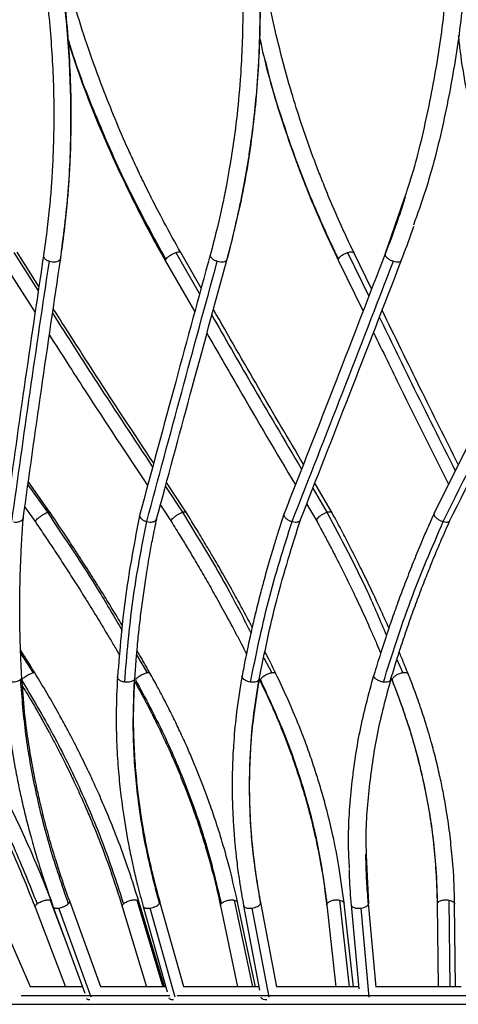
# Model space of a CAD drawing. Header units: millimetres. Extents: x 666 to 763, y 248 to 632.
# Tile 3 of 23: x 691 to 706, y 248 to 281. Entities that reach past the tile are written whole.
import ezdxf

# ---------------------------------------------------------------- set-up
doc = ezdxf.new("R2010")
doc.units = ezdxf.units.MM

msp = doc.modelspace()

# ---------------------------------------------------------------- linework, layer by layer
at = {"color": 8, "linetype": 'Continuous', "lineweight": 25}
for p, q in [((703.245, 273.341), (703.909, 275.273)), ((690.46, 273.4), (691.307, 272.077)), ((692.06, 273.159), (692.077, 273.212)), ((696.041, 273.4), (696.859, 271.977)), ((701.638, 273.12), (701.632, 273.159)), ((701.952, 273.4), (702.685, 271.902)), ((690.952, 265.403), (691.618, 264.461)), ((695.682, 265.348), (696.267, 264.461)), ((700.754, 265.286), (701.24, 264.461)), ((690.699, 259.611), (691.133, 258.933)), ((694.692, 259.549), (695.056, 258.933)), ((699.073, 259.452), (699.344, 258.933)), ((703.649, 259.395), (703.851, 258.933)), ((703.481, 258.695), (703.489, 258.656)), ((702.595, 252.658), (702.667, 250.982)), ((691.714, 251.113), (692.201, 249.834)), ((694.694, 251.113), (695.594, 248.125)), ((698.052, 251.113), (698.681, 248.125)), ((701.672, 251.113), (702.01, 248.125)), ((705.432, 251.113), (705.466, 248.125)), ((693.128, 247.766), (692.009, 250.837)), ((696.022, 247.766), (695.157, 250.837)), ((699.248, 247.766), (698.667, 250.837)), ((701.235, 250.941), (701.242, 250.982)), ((702.697, 247.766), (702.419, 250.837))]:
    msp.add_line(p, q, dxfattribs=at)
at = {"color": 7, "linetype": 'Continuous', "lineweight": 25}
for p, q in [((691.33, 272.235), (690.577, 273.411)), ((696.912, 272.174), (696.208, 273.398)), ((702.78, 272.146), (702.175, 273.381)), ((703.261, 273.371), (703.245, 273.341)), ((703.797, 273.129), (703.813, 273.159)), ((690.07, 273.089), (691.197, 271.33)), ((695.687, 273.102), (696.69, 271.356)), ((701.635, 273.119), (702.485, 271.383)), ((691.718, 264.443), (690.966, 265.506)), ((696.409, 264.435), (695.719, 265.483)), ((701.43, 264.422), (700.82, 265.456)), ((695.51, 264.709), (695.91, 264.101)), ((700.543, 264.746), (700.914, 264.114)), ((690.844, 264.64), (691.23, 264.093)), ((695.037, 264.14), (695.095, 264.128)), ((700.041, 264.14), (700.098, 264.128)), ((705.24, 264.14), (705.294, 264.128)), ((698.893, 258.747), (698.909, 258.715)), ((703.45, 258.748), (703.485, 258.662)), ((691.034, 248.125), (689.743, 251.095)), ((691.195, 250.868), (692.241, 248.125)), ((691.823, 250.872), (692.904, 247.907)), ((693.463, 248.125), (692.387, 251.078)), ((694.195, 250.889), (695.026, 248.125)), ((695.653, 248.125), (694.769, 251.062)), ((694.917, 250.894), (695.744, 247.96)), ((696.321, 248.125), (695.495, 251.056)), ((697.579, 250.913), (698.166, 248.125)), ((698.779, 248.125), (698.166, 251.037)), ((698.372, 250.919), (698.923, 248.01)), ((699.512, 248.123), (698.962, 251.031)), ((701.234, 250.941), (701.552, 248.125)), ((702.156, 248.125), (701.83, 251.009)), ((702.071, 250.948), (702.333, 248.055)), ((702.93, 248.11), (702.668, 251.002)), ((705.036, 250.972), (705.068, 248.125)), ((705.668, 248.125), (705.636, 250.978)), ((692.814, 248.125), (691.013, 248.125)), ((695.679, 248.125), (693.446, 248.125)), ((698.9, 248.125), (696.308, 248.125)), ((702.32, 248.125), (699.503, 248.125)), ((705.856, 248.125), (702.925, 248.125)), ((686.762, 247.525), (724.762, 247.525))]:
    msp.add_line(p, q, dxfattribs=at)
for points, knots in [([(691.126, 285.166), (691.197, 284.795), (691.324, 284.13), (691.461, 283.248), (691.555, 282.562), (691.623, 281.992), (691.734, 280.922), (691.824, 279.575), (691.849, 277.999), (691.827, 277.003), (691.792, 276.275), (691.758, 275.729), (691.702, 275.039), (691.616, 274.207), (691.531, 273.611), (691.486, 273.289)], [0, 0, 0, 0, 0.091545, 0.164334, 0.218265, 0.261613, 0.305859, 0.484404, 0.598231, 0.703316, 0.737571, 0.784238, 0.843569, 0.915514, 1, 1, 1, 1]), ([(691.695, 285.214), (691.843, 284.394), (692.139, 282.753), (692.373, 280.304), (692.446, 277.879), (692.359, 275.487), (692.159, 273.935), (692.06, 273.159)], [0, 0, 0, 0, 0.199584, 0.399792, 0.600208, 0.800416, 1, 1, 1, 1]), ([(696.209, 273.396), (696.014, 273.746), (695.665, 274.373), (695.23, 275.216), (694.904, 275.876), (694.642, 276.428), (694.165, 277.47), (693.61, 278.801), (693.034, 280.386), (692.706, 281.402), (692.482, 282.15), (692.321, 282.716), (692.131, 283.434), (691.918, 284.306), (691.786, 284.94), (691.715, 285.282)], [0, 0, 0, 0, 0.091543, 0.16433, 0.21826, 0.261607, 0.305853, 0.484397, 0.598225, 0.703311, 0.737567, 0.784234, 0.843566, 0.915513, 1, 1, 1, 1]), ([(692.08, 273.211), (692.13, 273.565), (692.22, 274.202), (692.306, 275.058), (692.359, 275.728), (692.394, 276.289), (692.442, 277.347), (692.451, 278.698), (692.379, 280.308), (692.295, 281.339), (692.214, 282.099), (692.146, 282.673), (692.045, 283.402), (691.905, 284.288), (691.782, 284.931), (691.715, 285.278)], [0, 0, 0, 0, 0.091544, 0.164332, 0.218263, 0.26161, 0.305857, 0.484403, 0.598231, 0.703317, 0.737573, 0.784239, 0.84357, 0.915515, 1, 1, 1, 1]), ([(698.169, 285.185), (698.204, 284.815), (698.265, 284.15), (698.313, 283.268), (698.336, 282.582), (698.344, 282.012), (698.344, 280.942), (698.289, 279.594), (698.139, 278.018), (698.003, 277.021), (697.885, 276.294), (697.788, 275.747), (697.65, 275.057), (697.465, 274.225), (697.308, 273.629), (697.223, 273.307)], [0, 0, 0, 0, 0.091538, 0.164322, 0.218251, 0.261596, 0.305841, 0.484383, 0.598211, 0.703299, 0.737556, 0.784224, 0.843558, 0.915508, 1, 1, 1, 1]), ([(698.759, 285.214), (698.825, 284.394), (698.958, 282.753), (698.934, 280.304), (698.741, 277.879), (698.381, 275.487), (697.994, 273.935), (697.801, 273.159)], [0, 0, 0, 0, 0.199584, 0.399792, 0.600208, 0.800416, 1, 1, 1, 1]), ([(698.11, 274.404), (698.164, 274.64), (698.265, 275.088), (698.386, 275.71), (698.486, 276.27), (698.656, 277.328), (698.816, 278.679), (698.919, 280.289), (698.943, 281.32), (698.942, 282.08), (698.933, 282.653), (698.907, 283.383), (698.857, 284.268), (698.797, 284.911), (698.764, 285.259)], [0, 0, 0, 0, 0.067503, 0.127679, 0.176046, 0.225418, 0.424645, 0.551662, 0.668925, 0.707151, 0.759226, 0.825434, 0.90572, 1, 1, 1, 1]), ([(702.174, 273.384), (702.008, 273.733), (701.711, 274.36), (701.349, 275.202), (701.08, 275.862), (700.866, 276.414), (700.48, 277.456), (700.045, 278.786), (699.614, 280.371), (699.38, 281.387), (699.227, 282.135), (699.12, 282.7), (698.999, 283.419), (698.872, 284.277), (698.804, 284.896), (698.768, 285.224)], [0, 0, 0, 0, 0.091859, 0.164899, 0.219016, 0.262514, 0.306914, 0.486082, 0.60031, 0.705766, 0.740143, 0.786975, 0.846517, 0.91872, 1, 1, 1, 1]), ([(703.909, 275.273), (703.952, 275.396), (704.264, 276.289), (704.679, 277.997), (705.135, 280.387), (705.41, 282.803), (705.445, 284.422), (705.462, 285.23)], [0, 0, 0, 0, 0.038675, 0.279131, 0.519838, 0.760294, 1, 1, 1, 1]), ([(706.061, 285.214), (706.044, 284.394), (706.009, 282.753), (705.729, 280.304), (705.272, 277.88), (704.769, 275.887), (704.356, 274.726), (704.22, 274.343)], [0, 0, 0, 0, 0.222034, 0.444763, 0.667724, 0.890453, 1, 1, 1, 1]), ([(692.346, 280.624), (692.499, 280.158), (692.804, 279.228), (693.34, 277.886), (693.777, 276.874), (694.117, 276.136), (694.38, 275.581), (694.727, 274.88), (695.165, 274.036), (695.503, 273.431), (695.686, 273.104)], [0, 0, 0, 0, 0.181943, 0.362543, 0.529273, 0.583623, 0.657666, 0.751802, 0.865953, 1, 1, 1, 1]), ([(705.762, 280.872), (705.781, 280.684), (705.887, 279.679), (706.262, 277.881), (706.754, 275.886), (707.168, 274.723), (707.305, 274.339)], [0, 0, 0, 0, 0.084368, 0.451795, 0.81884, 1, 1, 1, 1]), ([(699.111, 280.023), (699.173, 279.762), (699.346, 279.038), (699.704, 277.9), (700.05, 276.888), (700.325, 276.149), (700.541, 275.594), (700.828, 274.894), (701.194, 274.049), (701.482, 273.443), (701.637, 273.116)], [0, 0, 0, 0, 0.110598, 0.3069448, 0.4882135, 0.5473041, 0.6278041, 0.7301506, 0.8542589, 1, 1, 1, 1]), ([(703.932, 275.3), (703.928, 275.289), (703.836, 274.986), (703.618, 274.341), (703.384, 273.714), (703.257, 273.373)], [0, 0, 0, 0, 0.017001, 0.466202, 1, 1, 1, 1]), ([(697.816, 273.226), (697.908, 273.569), (698.013, 273.96), (698.1, 274.355), (698.11, 274.404)], [0, 0, 0, 0, 0.878337, 1, 1, 1, 1]), ([(703.801, 273.128), (703.933, 273.473), (704.082, 273.864), (704.213, 274.26), (704.229, 274.306)], [0, 0, 0, 0, 0.8836, 1, 1, 1, 1]), ([(691.486, 273.294), (691.261, 271.779), (690.811, 268.756), (690.398, 265.788), (690.192, 264.308)], [0, 0, 0, 0, 0.5013156, 1, 1, 1, 1]), ([(690.786, 264.228), (690.992, 265.707), (691.405, 268.672), (691.855, 271.692), (692.08, 273.206)], [0, 0, 0, 0, 0.498811, 1, 1, 1, 1]), ([(691.688, 273.1), (691.724, 273.092), (691.797, 273.075), (691.911, 273.08), (692.007, 273.108), (692.043, 273.143), (692.06, 273.159)], [0, 0, 0, 0, 0.239135, 0.497679, 0.757513, 1, 1, 1, 1]), ([(697.226, 273.329), (696.828, 271.865), (696.005, 268.843), (695.203, 265.876), (694.79, 264.346)], [0, 0, 0, 0, 0.4843754, 1, 1, 1, 1]), ([(695.369, 264.19), (695.757, 265.627), (696.559, 268.593), (697.381, 271.614), (697.805, 273.171)], [0, 0, 0, 0, 0.4843754, 1, 1, 1, 1]), ([(695.694, 273.159), (695.709, 273.18), (695.731, 273.212), (695.785, 273.259), (695.833, 273.296), (695.886, 273.329), (695.957, 273.368), (696.008, 273.387), (696.041, 273.4)], [0, 0, 0, 0, 0.244746, 0.375633, 0.508255, 0.639599, 0.766817, 1, 1, 1, 1]), ([(697.23, 273.341), (697.226, 273.32), (697.219, 273.288), (697.243, 273.241), (697.273, 273.205), (697.314, 273.171), (697.376, 273.132), (697.431, 273.113), (697.467, 273.1)], [0, 0, 0, 0, 0.244746, 0.375633, 0.508255, 0.639599, 0.766817, 1, 1, 1, 1]), ([(697.467, 273.1), (697.502, 273.092), (697.576, 273.075), (697.682, 273.08), (697.765, 273.108), (697.789, 273.143), (697.801, 273.159)], [0, 0, 0, 0, 0.239135, 0.497679, 0.757513, 1, 1, 1, 1]), ([(703.249, 273.358), (702.684, 271.895), (701.517, 268.874), (700.354, 265.908), (699.754, 264.378)], [0, 0, 0, 0, 0.484376, 1, 1, 1, 1]), ([(700.312, 264.158), (700.876, 265.595), (702.04, 268.562), (703.207, 271.584), (703.809, 273.142)], [0, 0, 0, 0, 0.484376, 1, 1, 1, 1]), ([(701.632, 273.159), (701.64, 273.18), (701.653, 273.212), (701.699, 273.259), (701.742, 273.296), (701.793, 273.329), (701.863, 273.368), (701.917, 273.387), (701.952, 273.4)], [0, 0, 0, 0, 0.244746, 0.375633, 0.508255, 0.639599, 0.766817, 1, 1, 1, 1]), ([(703.245, 273.341), (703.247, 273.32), (703.25, 273.288), (703.285, 273.241), (703.322, 273.205), (703.369, 273.171), (703.436, 273.132), (703.492, 273.113), (703.528, 273.1)], [0, 0, 0, 0, 0.244746, 0.375633, 0.508255, 0.639599, 0.766817, 1, 1, 1, 1]), ([(709.348, 273.381), (708.636, 271.918), (707.165, 268.897), (705.68, 265.932), (704.915, 264.403)], [0, 0, 0, 0, 0.484374, 1, 1, 1, 1]), ([(690.397, 264.14), (690.603, 265.619), (691.015, 268.579), (691.464, 271.593), (691.688, 273.1)], [0, 0, 0, 0, 0.5, 1, 1, 1, 1]), ([(695.037, 264.14), (695.437, 265.619), (696.236, 268.579), (697.057, 271.593), (697.467, 273.1)], [0, 0, 0, 0, 0.5, 1, 1, 1, 1]), ([(700.041, 264.14), (700.621, 265.619), (701.782, 268.579), (702.946, 271.593), (703.528, 273.1)], [0, 0, 0, 0, 0.5, 1, 1, 1, 1]), ([(705.24, 264.14), (705.981, 265.619), (707.463, 268.579), (708.931, 271.593), (709.665, 273.1)], [0, 0, 0, 0, 0.5, 1, 1, 1, 1]), ([(705.451, 264.133), (706.17, 265.571), (707.657, 268.538), (709.129, 271.561), (709.888, 273.119)], [0, 0, 0, 0, 0.484374, 1, 1, 1, 1]), ([(695.278, 266.151), (694.657, 267.087), (693.492, 268.842), (692.355, 270.63), (691.823, 271.465)], [0, 0, 0, 0, 0.53297, 1, 1, 1, 1]), ([(700.433, 266.114), (699.916, 266.987), (698.874, 268.746), (697.85, 270.538), (697.334, 271.44)], [0, 0, 0, 0, 0.496586, 1, 1, 1, 1]), ([(705.762, 266.103), (705.325, 266.974), (704.447, 268.727), (703.577, 270.513), (703.139, 271.412)], [0, 0, 0, 0, 0.496772, 1, 1, 1, 1]), ([(691.69, 270.56), (692.099, 269.918), (693.211, 268.174), (694.349, 266.461), (695.069, 265.378)], [0, 0, 0, 0, 0.367952, 1, 1, 1, 1]), ([(697.112, 270.621), (697.475, 269.986), (698.48, 268.23), (699.503, 266.505), (700.156, 265.404)], [0, 0, 0, 0, 0.361389, 1, 1, 1, 1]), ([(702.844, 270.649), (703.155, 270.011), (704.011, 268.254), (704.876, 266.529), (705.427, 265.431)], [0, 0, 0, 0, 0.363187, 1, 1, 1, 1]), ([(691.207, 264.129), (691.205, 264.131), (691.202, 264.133), (691.205, 264.149), (691.226, 264.182), (691.282, 264.239), (691.36, 264.303), (691.451, 264.368), (691.544, 264.426), (691.593, 264.449), (691.618, 264.461)], [0, 0, 0, 0, 0.0415907, 0.094432, 0.2531491, 0.3963549, 0.542901, 0.6981816, 0.8490867, 1, 1, 1, 1]), ([(691.618, 264.461), (691.624, 264.463), (691.636, 264.468), (691.646, 264.471), (691.651, 264.473)], [0, 0, 0, 0, 0.489506, 1, 1, 1, 1]), ([(691.651, 264.473), (691.667, 264.476), (691.689, 264.482), (691.694, 264.473), (691.695, 264.471)], [0, 0, 0, 0, 0.727377, 1, 1, 1, 1]), ([(694.209, 260.543), (694.159, 260.627), (694.053, 260.806), (693.887, 261.079), (693.713, 261.363), (693.53, 261.661), (693.336, 261.971), (693.135, 262.289), (692.94, 262.594), (692.737, 262.911), (692.48, 263.304), (692.124, 263.844), (691.839, 264.262), (691.677, 264.502)], [0, 0, 0, 0, 0.062599, 0.133831, 0.205104, 0.276374, 0.357824, 0.439233, 0.517007, 0.588812, 0.679067, 0.816201, 1, 1, 1, 1]), ([(694.801, 264.394), (694.624, 263.471), (694.268, 261.627), (694.111, 259.737), (694.032, 258.793)], [0, 0, 0, 0, 0.500437, 1, 1, 1, 1]), ([(694.8, 264.372), (694.798, 264.368), (694.786, 264.347), (694.801, 264.296), (694.849, 264.232), (694.932, 264.174), (695.002, 264.151), (695.037, 264.14)], [0, 0, 0, 0, 0.047567, 0.278835, 0.523858, 0.761939, 1, 1, 1, 1]), ([(695.886, 264.138), (695.885, 264.14), (695.878, 264.15), (695.886, 264.182), (695.927, 264.239), (695.995, 264.303), (696.083, 264.368), (696.181, 264.426), (696.238, 264.449), (696.267, 264.461)], [0, 0, 0, 0, 0.030349, 0.200298, 0.353638, 0.510554, 0.676823, 0.838407, 1, 1, 1, 1]), ([(696.267, 264.461), (696.274, 264.463), (696.288, 264.468), (696.301, 264.471), (696.308, 264.473)], [0, 0, 0, 0, 0.458665, 1, 1, 1, 1]), ([(696.308, 264.473), (696.33, 264.476), (696.364, 264.481), (696.385, 264.471), (696.389, 264.464), (696.39, 264.462)], [0, 0, 0, 0, 0.551414, 0.910372, 1, 1, 1, 1]), ([(698.668, 260.508), (698.62, 260.599), (698.522, 260.785), (698.371, 261.066), (698.216, 261.35), (698.051, 261.648), (697.878, 261.959), (697.697, 262.277), (697.522, 262.583), (697.338, 262.899), (697.105, 263.293), (696.781, 263.833), (696.521, 264.252), (696.372, 264.492)], [0, 0, 0, 0, 0.0676996, 0.1385449, 0.2094315, 0.2803145, 0.3613215, 0.4422873, 0.5196382, 0.5910526, 0.6808175, 0.8172173, 1, 1, 1, 1]), ([(699.772, 264.428), (699.709, 264.236), (699.597, 263.898), (699.459, 263.457), (699.353, 263.109), (699.262, 262.8), (699.175, 262.494), (699.097, 262.212), (699.027, 261.955), (698.957, 261.69), (698.88, 261.392), (698.802, 261.075), (698.728, 260.768), (698.66, 260.473), (698.593, 260.175), (698.518, 259.826), (698.424, 259.375), (698.359, 259.026), (698.321, 258.828)], [0, 0, 0, 0, 0.1045116, 0.1838057, 0.2393691, 0.2927737, 0.3506146, 0.4041949, 0.4441519, 0.4888188, 0.5462248, 0.6036178, 0.6578843, 0.7099866, 0.760776, 0.8161026, 0.8952781, 1, 1, 1, 1]), ([(699.768, 264.405), (699.763, 264.39), (699.754, 264.359), (699.782, 264.297), (699.844, 264.232), (699.936, 264.174), (700.006, 264.151), (700.041, 264.14)], [0, 0, 0, 0, 0.163017, 0.366251, 0.581574, 0.790796, 1, 1, 1, 1]), ([(700.896, 264.154), (700.891, 264.164), (700.881, 264.186), (700.907, 264.239), (700.962, 264.303), (701.045, 264.368), (701.144, 264.426), (701.208, 264.449), (701.24, 264.461)], [0, 0, 0, 0, 0.136132, 0.301775, 0.471282, 0.650892, 0.825441, 1, 1, 1, 1]), ([(701.24, 264.461), (701.248, 264.463), (701.265, 264.468), (701.28, 264.471), (701.288, 264.473)], [0, 0, 0, 0, 0.4903888, 1, 1, 1, 1]), ([(701.288, 264.473), (701.315, 264.476), (701.359, 264.481), (701.391, 264.469), (701.409, 264.459), (701.41, 264.45), (701.41, 264.446)], [0, 0, 0, 0, 0.439693, 0.725923, 0.881084, 1, 1, 1, 1]), ([(703.372, 260.476), (703.371, 260.478), (703.33, 260.573), (703.244, 260.764), (703.116, 261.047), (702.985, 261.332), (702.846, 261.63), (702.699, 261.941), (702.545, 262.26), (702.394, 262.566), (702.236, 262.882), (702.036, 263.277), (701.756, 263.817), (701.529, 264.236), (701.399, 264.476)], [0, 0, 0, 0, 0.001236, 0.070669, 0.141289, 0.211951, 0.282608, 0.363357, 0.444065, 0.52117, 0.592357, 0.681837, 0.817812, 1, 1, 1, 1]), ([(704.94, 264.455), (704.847, 264.247), (704.687, 263.886), (704.488, 263.418), (704.337, 263.054), (704.208, 262.735), (704.082, 262.416), (703.956, 262.093), (703.833, 261.768), (703.713, 261.443), (703.597, 261.122), (703.488, 260.814), (703.377, 260.493), (703.242, 260.092), (703.063, 259.54), (702.931, 259.107), (702.856, 258.859)], [0, 0, 0, 0, 0.113517, 0.196522, 0.254175, 0.3105, 0.368267, 0.4263, 0.484337, 0.542376, 0.600387, 0.65581, 0.706978, 0.771284, 0.868868, 1, 1, 1, 1]), ([(704.933, 264.428), (704.929, 264.424), (704.915, 264.407), (704.926, 264.361), (704.967, 264.297), (705.041, 264.232), (705.138, 264.174), (705.206, 264.151), (705.24, 264.14)], [0, 0, 0, 0, 0.063484, 0.243161, 0.426935, 0.62164, 0.810828, 1, 1, 1, 1]), ([(690.455, 264.128), (690.492, 264.125), (690.553, 264.119), (690.622, 264.131), (690.686, 264.149), (690.746, 264.182), (690.787, 264.228), (690.787, 264.257), (690.787, 264.266)], [0, 0, 0, 0, 0.22626, 0.37433, 0.45354, 0.691457, 0.906122, 1, 1, 1, 1]), ([(690.736, 258.791), (690.725, 259.002), (690.706, 259.369), (690.69, 259.842), (690.68, 260.208), (690.674, 260.526), (690.671, 260.844), (690.67, 261.165), (690.671, 261.486), (690.675, 261.807), (690.682, 262.121), (690.69, 262.423), (690.701, 262.736), (690.718, 263.124), (690.746, 263.645), (690.776, 264.046), (690.792, 264.271)], [0, 0, 0, 0, 0.11436, 0.19794, 0.255992, 0.312714, 0.370888, 0.429329, 0.487773, 0.546217, 0.604634, 0.660441, 0.711962, 0.776713, 0.874976, 1, 1, 1, 1]), ([(691.205, 264.128), (691.322, 263.956), (691.535, 263.643), (691.811, 263.229), (692.028, 262.898), (692.211, 262.617), (692.388, 262.343), (692.567, 262.065), (692.744, 261.785), (692.929, 261.49), (693.12, 261.182), (693.315, 260.865), (693.5, 260.56), (693.691, 260.242), (693.892, 259.903), (694.035, 259.659), (694.107, 259.534)], [0, 0, 0, 0, 0.113913, 0.207185, 0.27302, 0.331552, 0.391548, 0.452571, 0.513631, 0.574689, 0.644468, 0.714211, 0.78084, 0.842354, 0.919674, 1, 1, 1, 1]), ([(694.28, 258.614), (694.358, 259.546), (694.513, 261.41), (694.862, 263.23), (695.037, 264.14)], [0, 0, 0, 0, 0.5, 1, 1, 1, 1]), ([(694.631, 258.754), (694.646, 258.966), (694.672, 259.332), (694.713, 259.805), (694.749, 260.171), (694.783, 260.489), (694.819, 260.807), (694.858, 261.128), (694.9, 261.449), (694.945, 261.769), (694.991, 262.084), (695.038, 262.385), (695.09, 262.698), (695.157, 263.086), (695.252, 263.607), (695.335, 264.008), (695.381, 264.233)], [0, 0, 0, 0, 0.114343, 0.197931, 0.255985, 0.312705, 0.370878, 0.429319, 0.487763, 0.546208, 0.604626, 0.660435, 0.711957, 0.776709, 0.874972, 1, 1, 1, 1]), ([(695.095, 264.128), (695.131, 264.125), (695.19, 264.119), (695.254, 264.131), (695.31, 264.149), (695.359, 264.178), (695.371, 264.214), (695.376, 264.229)], [0, 0, 0, 0, 0.262299, 0.433954, 0.52578, 0.801593, 1, 1, 1, 1]), ([(695.886, 264.138), (695.992, 263.966), (696.187, 263.654), (696.437, 263.24), (696.635, 262.909), (696.8, 262.629), (696.96, 262.355), (697.12, 262.077), (697.28, 261.797), (697.445, 261.503), (697.616, 261.195), (697.79, 260.878), (697.955, 260.573), (698.123, 260.256), (698.295, 259.93), (698.413, 259.699), (698.47, 259.588)], [0, 0, 0, 0, 0.1147608, 0.2088529, 0.2752674, 0.3343182, 0.3948467, 0.4564116, 0.518013, 0.5796117, 0.6500083, 0.7203691, 0.7875874, 0.8496456, 0.9276508, 1, 1, 1, 1]), ([(698.611, 258.614), (698.801, 259.546), (699.179, 261.41), (699.754, 263.23), (700.041, 264.14)], [0, 0, 0, 0, 0.5, 1, 1, 1, 1]), ([(698.911, 258.719), (699.096, 259.629), (699.474, 261.491), (700.048, 263.308), (700.341, 264.237)], [0, 0, 0, 0, 0.488812, 1, 1, 1, 1]), ([(700.098, 264.128), (700.132, 264.125), (700.188, 264.119), (700.243, 264.13), (700.29, 264.149), (700.321, 264.169), (700.324, 264.193), (700.325, 264.196)], [0, 0, 0, 0, 0.309279, 0.511679, 0.619952, 0.945165, 1, 1, 1, 1]), ([(700.892, 264.152), (700.985, 263.981), (701.154, 263.669), (701.371, 263.256), (701.541, 262.926), (701.684, 262.646), (701.821, 262.372), (701.958, 262.094), (702.094, 261.814), (702.234, 261.52), (702.379, 261.213), (702.526, 260.896), (702.664, 260.591), (702.805, 260.275), (702.947, 259.953), (703.044, 259.725), (703.089, 259.617)], [0, 0, 0, 0, 0.114874, 0.209162, 0.275715, 0.334892, 0.395551, 0.457248, 0.518982, 0.580712, 0.651259, 0.72177, 0.789132, 0.851322, 0.929494, 1, 1, 1, 1]), ([(703.185, 258.614), (703.48, 259.546), (704.07, 261.41), (704.85, 263.23), (705.24, 264.14)], [0, 0, 0, 0, 0.4999998, 1, 1, 1, 1]), ([(703.431, 258.688), (703.495, 258.9), (703.606, 259.267), (703.758, 259.739), (703.879, 260.105), (703.988, 260.424), (704.099, 260.742), (704.213, 261.063), (704.331, 261.385), (704.451, 261.705), (704.571, 262.02), (704.69, 262.322), (704.815, 262.635), (704.974, 263.024), (705.193, 263.545), (705.371, 263.947), (705.471, 264.173)], [0, 0, 0, 0, 0.114305, 0.197885, 0.255931, 0.31264, 0.370802, 0.429233, 0.487668, 0.546105, 0.604514, 0.660315, 0.711832, 0.776576, 0.874832, 1, 1, 1, 1]), ([(705.294, 264.128), (705.324, 264.125), (705.375, 264.119), (705.42, 264.131), (705.452, 264.145), (705.46, 264.162), (705.465, 264.173)], [0, 0, 0, 0, 0.36673, 0.606728, 0.735112, 1, 1, 1, 1]), ([(691.189, 258.931), (691.071, 259.122), (690.908, 259.386), (690.741, 259.65), (690.695, 259.723)], [0, 0, 0, 0, 0.721981, 1, 1, 1, 1]), ([(695.15, 258.921), (695.042, 259.112), (694.896, 259.372), (694.745, 259.631), (694.705, 259.7)], [0, 0, 0, 0, 0.7347, 1, 1, 1, 1]), ([(699.484, 258.906), (699.39, 259.097), (699.269, 259.343), (699.143, 259.589), (699.115, 259.644)], [0, 0, 0, 0, 0.776252, 1, 1, 1, 1]), ([(704.042, 258.885), (703.965, 259.077), (703.862, 259.33), (703.755, 259.583), (703.729, 259.645)], [0, 0, 0, 0, 0.754246, 1, 1, 1, 1]), ([(691.756, 251.082), (691.59, 251.504), (691.287, 252.276), (690.824, 253.323), (690.433, 254.155), (690.104, 254.82), (689.797, 255.417), (689.481, 256.01), (689.189, 256.535), (688.913, 257.019), (688.618, 257.522), (688.219, 258.18), (687.907, 258.667), (687.735, 258.937)], [0, 0, 0, 0, 0.1587395, 0.2903936, 0.3946674, 0.473095, 0.5422711, 0.6219253, 0.6993109, 0.7437407, 0.808374, 0.8938413, 1, 1, 1, 1]), ([(691.133, 258.933), (691.121, 258.93), (691.096, 258.922), (691.049, 258.903), (690.995, 258.876), (690.935, 258.843), (690.874, 258.806), (690.816, 258.766), (690.766, 258.728), (690.741, 258.706), (690.728, 258.695)], [0, 0, 0, 0, 0.117555, 0.232684, 0.356301, 0.486241, 0.619229, 0.751502, 0.879415, 1, 1, 1, 1]), ([(694.769, 251.061), (694.636, 251.484), (694.393, 252.257), (694.002, 253.307), (693.664, 254.141), (693.375, 254.806), (693.101, 255.405), (692.816, 255.998), (692.55, 256.525), (692.295, 257.009), (692.021, 257.513), (691.648, 258.173), (691.353, 258.661), (691.189, 258.931)], [0, 0, 0, 0, 0.158745, 0.290402, 0.394677, 0.473106, 0.542284, 0.62194, 0.699327, 0.743757, 0.808389, 0.893851, 1, 1, 1, 1]), ([(695.056, 258.933), (695.041, 258.93), (695.011, 258.922), (694.957, 258.903), (694.898, 258.876), (694.836, 258.843), (694.776, 258.806), (694.722, 258.766), (694.678, 258.728), (694.659, 258.706), (694.65, 258.695)], [0, 0, 0, 0, 0.117555, 0.232684, 0.356301, 0.486241, 0.619229, 0.751502, 0.879415, 1, 1, 1, 1]), ([(698.167, 251.034), (698.083, 251.407), (697.929, 252.097), (697.661, 253.05), (697.413, 253.836), (697.193, 254.47), (696.998, 254.998), (696.814, 255.465), (696.625, 255.924), (696.416, 256.408), (696.225, 256.828), (696.069, 257.156), (695.97, 257.362), (695.874, 257.557), (695.759, 257.785), (695.604, 258.086), (695.398, 258.475), (695.239, 258.762), (695.151, 258.921)], [0, 0, 0, 0, 0.1396555, 0.2588375, 0.3573292, 0.4350125, 0.4979447, 0.5568956, 0.6122147, 0.672378, 0.7416122, 0.7729594, 0.7986086, 0.8210227, 0.8482695, 0.8872057, 0.9377989, 1, 1, 1, 1]), ([(699.344, 258.933), (699.327, 258.93), (699.292, 258.922), (699.233, 258.903), (699.172, 258.876), (699.11, 258.843), (699.052, 258.806), (699.004, 258.766), (698.969, 258.728), (698.956, 258.706), (698.95, 258.695)], [0, 0, 0, 0, 0.1175545, 0.2326844, 0.3563013, 0.4862409, 0.6192287, 0.7515018, 0.8794146, 1, 1, 1, 1]), ([(701.83, 251.014), (701.775, 251.438), (701.674, 252.212), (701.466, 253.265), (701.267, 254.1), (701.085, 254.768), (700.905, 255.368), (700.709, 255.963), (700.521, 256.491), (700.335, 256.977), (700.132, 257.483), (699.848, 258.144), (699.614, 258.633), (699.485, 258.904)], [0, 0, 0, 0, 0.158729, 0.290379, 0.394653, 0.473083, 0.542262, 0.62192, 0.699309, 0.743741, 0.808376, 0.893844, 1, 1, 1, 1]), ([(703.851, 258.933), (703.831, 258.93), (703.792, 258.922), (703.731, 258.903), (703.669, 258.876), (703.609, 258.843), (703.557, 258.806), (703.517, 258.766), (703.49, 258.728), (703.484, 258.706), (703.481, 258.695)], [0, 0, 0, 0, 0.117555, 0.232684, 0.356301, 0.486241, 0.619229, 0.751502, 0.879415, 1, 1, 1, 1]), ([(704.045, 258.852), (704.045, 258.867), (704.043, 258.897), (704.003, 258.927), (703.938, 258.942), (703.879, 258.936), (703.851, 258.933)], [0, 0, 0, 0, 0.238416, 0.49371, 0.752418, 1, 1, 1, 1]), ([(687.319, 258.695), (687.712, 258.069), (688.5, 256.816), (689.543, 254.887), (690.485, 252.938), (691.007, 251.633), (691.267, 250.982)], [0, 0, 0, 0, 0.249568, 0.5, 0.750432, 1, 1, 1, 1]), ([(690.137, 258.757), (690.166, 258.351), (690.219, 257.608), (690.353, 256.582), (690.489, 255.759), (690.617, 255.096), (690.747, 254.496), (690.89, 253.896), (691.031, 253.362), (691.17, 252.866), (691.324, 252.348), (691.541, 251.666), (691.722, 251.155), (691.823, 250.872)], [0, 0, 0, 0, 0.158767, 0.290436, 0.394717, 0.473148, 0.542326, 0.62198, 0.699362, 0.743789, 0.808415, 0.893868, 1, 1, 1, 1]), ([(690.689, 258.695), (690.67, 258.68), (690.629, 258.65), (690.54, 258.62), (690.439, 258.605), (690.373, 258.611), (690.341, 258.614)], [0, 0, 0, 0, 0.238416, 0.49371, 0.752418, 1, 1, 1, 1]), ([(690.689, 258.695), (690.739, 258.069), (690.839, 256.816), (691.188, 254.887), (691.668, 252.938), (692.116, 251.633), (692.339, 250.982)], [0, 0, 0, 0, 0.249568, 0.5, 0.750432, 1, 1, 1, 1]), ([(690.728, 258.695), (691.099, 258.069), (691.842, 256.816), (692.785, 254.887), (693.606, 252.938), (694.027, 251.633), (694.238, 250.982)], [0, 0, 0, 0, 0.2495682, 0.5, 0.7504318, 1, 1, 1, 1]), ([(692.387, 251.078), (692.294, 251.338), (692.129, 251.8), (691.935, 252.405), (691.793, 252.872), (691.681, 253.26), (691.581, 253.627), (691.489, 253.98), (691.411, 254.298), (691.343, 254.588), (691.274, 254.896), (691.192, 255.282), (691.082, 255.855), (690.951, 256.639), (690.817, 257.66), (690.765, 258.392), (690.736, 258.79)], [0, 0, 0, 0, 0.099954, 0.177057, 0.23166, 0.27897, 0.326273, 0.372539, 0.41493, 0.448701, 0.484381, 0.534095, 0.598373, 0.706674, 0.840653, 1, 1, 1, 1]), ([(694.032, 258.793), (694.012, 258.372), (693.975, 257.597), (693.999, 256.502), (694.059, 255.561), (694.176, 254.41), (694.327, 253.448), (694.494, 252.614), (694.593, 252.161), (694.731, 251.579), (694.85, 251.14), (694.917, 250.896)], [0, 0, 0, 0, 0.164228, 0.302891, 0.420194, 0.522836, 0.73875, 0.781715, 0.835635, 0.908434, 1, 1, 1, 1]), ([(694.606, 258.695), (694.591, 258.68), (694.559, 258.65), (694.478, 258.62), (694.381, 258.605), (694.313, 258.611), (694.28, 258.614)], [0, 0, 0, 0, 0.238416, 0.49371, 0.752418, 1, 1, 1, 1]), ([(694.606, 258.695), (694.581, 258.069), (694.532, 256.816), (694.677, 254.887), (694.967, 252.938), (695.303, 251.633), (695.471, 250.982)], [0, 0, 0, 0, 0.249568, 0.5, 0.750432, 1, 1, 1, 1]), ([(695.496, 251.054), (695.416, 251.349), (695.277, 251.86), (695.127, 252.521), (695.022, 253.027), (694.886, 253.758), (694.76, 254.604), (694.657, 255.605), (694.599, 256.523), (694.575, 257.589), (694.611, 258.345), (694.631, 258.754)], [0, 0, 0, 0, 0.113358, 0.196231, 0.25358, 0.308196, 0.477352, 0.579986, 0.697261, 0.835869, 1, 1, 1, 1]), ([(694.628, 258.627), (694.714, 258.472), (694.87, 258.191), (695.071, 257.811), (695.222, 257.516), (695.407, 257.148), (695.661, 256.623), (695.965, 255.948), (696.226, 255.321), (696.435, 254.789), (696.626, 254.273), (696.842, 253.653), (697.084, 252.885), (697.346, 251.954), (697.497, 251.28), (697.579, 250.916)], [0, 0, 0, 0, 0.062038, 0.112548, 0.151483, 0.178813, 0.258098, 0.358744, 0.443027, 0.50201, 0.564966, 0.64264, 0.741138, 0.860334, 1, 1, 1, 1]), ([(694.65, 258.695), (694.985, 258.069), (695.657, 256.816), (696.468, 254.887), (697.141, 252.938), (697.448, 251.633), (697.601, 250.982)], [0, 0, 0, 0, 0.249568, 0.5, 0.750432, 1, 1, 1, 1]), ([(698.32, 258.813), (698.252, 258.407), (698.128, 257.664), (698.032, 256.637), (697.988, 255.813), (697.977, 255.149), (697.982, 254.548), (698.005, 253.948), (698.04, 253.412), (698.084, 252.915), (698.14, 252.396), (698.231, 251.712), (698.322, 251.201), (698.373, 250.918)], [0, 0, 0, 0, 0.158725, 0.290373, 0.394645, 0.473075, 0.542254, 0.621913, 0.699303, 0.743735, 0.808372, 0.893842, 1, 1, 1, 1]), ([(698.903, 258.695), (698.805, 258.069), (698.608, 256.816), (698.544, 254.887), (698.634, 252.938), (698.847, 251.633), (698.953, 250.982)], [0, 0, 0, 0, 0.2495682, 0.5, 0.7504318, 1, 1, 1, 1]), ([(698.962, 251.033), (698.915, 251.293), (698.832, 251.754), (698.75, 252.357), (698.696, 252.822), (698.659, 253.21), (698.63, 253.576), (698.608, 253.929), (698.594, 254.246), (698.584, 254.535), (698.579, 254.843), (698.577, 255.229), (698.588, 255.801), (698.628, 256.585), (698.723, 257.604), (698.846, 258.336), (698.912, 258.734)], [0, 0, 0, 0, 0.099929, 0.177017, 0.231611, 0.278915, 0.326212, 0.372474, 0.414861, 0.448631, 0.484308, 0.534022, 0.598301, 0.706611, 0.840611, 1, 1, 1, 1]), ([(698.903, 258.695), (698.892, 258.68), (698.869, 258.65), (698.8, 258.62), (698.71, 258.605), (698.644, 258.611), (698.611, 258.614)], [0, 0, 0, 0, 0.238416, 0.49371, 0.752418, 1, 1, 1, 1]), ([(698.911, 258.734), (698.912, 258.732), (698.914, 258.718), (698.908, 258.706), (698.903, 258.695)], [0, 0, 0, 0, 0.147109, 1, 1, 1, 1]), ([(698.945, 258.643), (699.064, 258.394), (699.276, 257.952), (699.529, 257.368), (699.715, 256.915), (699.863, 256.535), (699.996, 256.176), (700.119, 255.828), (700.225, 255.514), (700.318, 255.226), (700.413, 254.919), (700.527, 254.533), (700.684, 253.957), (700.874, 253.162), (701.082, 252.116), (701.181, 251.351), (701.235, 250.936)], [0, 0, 0, 0, 0.099931, 0.17702, 0.231615, 0.27892, 0.326218, 0.37248, 0.414868, 0.448638, 0.484316, 0.534029, 0.598308, 0.706617, 0.840615, 1, 1, 1, 1]), ([(698.95, 258.695), (699.238, 258.069), (699.817, 256.816), (700.469, 254.887), (700.97, 252.938), (701.151, 251.633), (701.242, 250.982)], [0, 0, 0, 0, 0.249568, 0.5, 0.750432, 1, 1, 1, 1]), ([(702.018, 252.199), (702.004, 252.454), (701.954, 253.376), (702.066, 254.959), (702.337, 256.932), (702.682, 258.213), (702.854, 258.852)], [0, 0, 0, 0, 0.112901, 0.408941, 0.704981, 1, 1, 1, 1]), ([(703.433, 258.695), (703.264, 258.069), (702.926, 256.816), (702.665, 254.886), (702.554, 253.495), (702.59, 252.75), (702.595, 252.658)], [0, 0, 0, 0, 0.317624, 0.636347, 0.95507, 1, 1, 1, 1]), ([(703.185, 258.614), (703.165, 258.618), (703.124, 258.625), (703.062, 258.645), (703.002, 258.671), (702.946, 258.704), (702.9, 258.742), (702.869, 258.781), (702.852, 258.819), (702.854, 258.841), (702.854, 258.852)], [0, 0, 0, 0, 0.117555, 0.232684, 0.356301, 0.486241, 0.619229, 0.751502, 0.879415, 1, 1, 1, 1]), ([(703.433, 258.695), (703.427, 258.68), (703.415, 258.65), (703.359, 258.62), (703.28, 258.605), (703.217, 258.611), (703.185, 258.614)], [0, 0, 0, 0, 0.238416, 0.49371, 0.752418, 1, 1, 1, 1]), ([(703.481, 258.695), (703.714, 258.069), (704.179, 256.816), (704.649, 254.887), (704.962, 252.938), (705.012, 251.633), (705.037, 250.982)], [0, 0, 0, 0, 0.249568, 0.5, 0.750432, 1, 1, 1, 1]), ([(703.488, 258.655), (703.585, 258.406), (703.756, 257.965), (703.956, 257.382), (704.1, 256.929), (704.213, 256.549), (704.313, 256.19), (704.403, 255.842), (704.479, 255.528), (704.545, 255.24), (704.611, 254.933), (704.687, 254.547), (704.789, 253.972), (704.902, 253.176), (705.006, 252.13), (705.028, 251.366), (705.039, 250.951)], [0, 0, 0, 0, 0.0999242, 0.177009, 0.231601, 0.2789037, 0.3262002, 0.3724612, 0.414848, 0.4486176, 0.4842955, 0.534009, 0.5982886, 0.7066002, 0.8406042, 1, 1, 1, 1]), ([(705.557, 252.5), (705.533, 252.774), (705.485, 253.327), (705.374, 254.086), (705.257, 254.753), (705.134, 255.354), (704.995, 255.949), (704.855, 256.477), (704.715, 256.963), (704.558, 257.469), (704.334, 258.131), (704.144, 258.621), (704.039, 258.892)], [0, 0, 0, 0, 0.1266151, 0.2549466, 0.3514724, 0.4366144, 0.5346549, 0.6299043, 0.6845905, 0.764144, 0.8693396, 1, 1, 1, 1]), ([(687.479, 258.22), (687.556, 258.1), (687.757, 257.786), (688.033, 257.329), (688.303, 256.874), (688.523, 256.493), (688.727, 256.132), (688.92, 255.782), (689.091, 255.466), (689.244, 255.177), (689.404, 254.869), (689.602, 254.481), (689.888, 253.903), (690.265, 253.103), (690.729, 252.053), (691.031, 251.285), (691.195, 250.868)], [0, 0, 0, 0, 0.0508166, 0.1321134, 0.189689, 0.2395769, 0.2894583, 0.3382473, 0.3829502, 0.4185646, 0.456191, 0.5086185, 0.5764058, 0.6906239, 0.8319289, 1, 1, 1, 1]), ([(690.762, 258.476), (690.885, 258.273), (691.126, 257.877), (691.432, 257.338), (691.681, 256.883), (691.884, 256.503), (692.071, 256.142), (692.246, 255.793), (692.4, 255.478), (692.537, 255.19), (692.681, 254.882), (692.856, 254.494), (693.107, 253.917), (693.431, 253.119), (693.822, 252.071), (694.064, 251.305), (694.195, 250.889)], [0, 0, 0, 0, 0.082851, 0.161408, 0.217042, 0.265247, 0.313445, 0.360588, 0.403781, 0.438193, 0.47455, 0.525208, 0.590707, 0.701071, 0.837605, 1, 1, 1, 1]), ([(702.665, 251.017), (702.645, 251.268), (702.61, 251.715), (702.588, 252.273), (702.584, 252.58), (702.583, 252.691)], [0, 0, 0, 0, 0.449862, 0.801466, 1, 1, 1, 1]), ([(705.633, 250.999), (705.625, 251.423), (705.615, 251.924), (705.565, 252.423), (705.557, 252.5)], [0, 0, 0, 0, 0.846561, 1, 1, 1, 1]), ([(702.001, 252.166), (702.003, 252.074), (702.013, 251.663), (702.047, 251.251), (702.074, 250.933)], [0, 0, 0, 0, 0.225129, 1, 1, 1, 1]), ([(691.267, 250.982), (691.282, 250.993), (691.313, 251.015), (691.372, 251.046), (691.438, 251.075), (691.507, 251.098), (691.572, 251.113), (691.629, 251.12), (691.678, 251.121), (691.701, 251.116), (691.714, 251.113)], [0, 0, 0, 0, 0.12065, 0.248672, 0.38103, 0.513999, 0.643752, 0.766985, 0.881772, 1, 1, 1, 1]), ([(694.238, 250.982), (694.25, 250.993), (694.276, 251.015), (694.33, 251.046), (694.393, 251.075), (694.462, 251.098), (694.531, 251.113), (694.594, 251.12), (694.649, 251.121), (694.679, 251.116), (694.694, 251.113)], [0, 0, 0, 0, 0.12065, 0.248672, 0.38103, 0.513999, 0.643752, 0.766985, 0.881772, 1, 1, 1, 1]), ([(697.601, 250.982), (697.61, 250.993), (697.63, 251.015), (697.677, 251.046), (697.736, 251.075), (697.803, 251.098), (697.872, 251.113), (697.938, 251.12), (698, 251.121), (698.034, 251.116), (698.052, 251.113)], [0, 0, 0, 0, 0.12065, 0.248672, 0.38103, 0.513999, 0.643752, 0.766985, 0.881772, 1, 1, 1, 1]), ([(701.242, 250.982), (701.248, 250.993), (701.261, 251.015), (701.3, 251.046), (701.351, 251.075), (701.414, 251.098), (701.482, 251.113), (701.55, 251.12), (701.614, 251.121), (701.653, 251.116), (701.672, 251.113)], [0, 0, 0, 0, 0.12065, 0.248672, 0.38103, 0.513999, 0.643752, 0.766985, 0.881772, 1, 1, 1, 1]), ([(705.037, 250.982), (705.04, 250.993), (705.045, 251.015), (705.074, 251.046), (705.117, 251.075), (705.174, 251.098), (705.238, 251.113), (705.304, 251.12), (705.37, 251.121), (705.411, 251.116), (705.432, 251.113)], [0, 0, 0, 0, 0.12065, 0.248672, 0.38103, 0.513999, 0.643752, 0.766985, 0.881772, 1, 1, 1, 1]), ([(705.432, 251.113), (705.462, 251.107), (705.523, 251.095), (705.591, 251.058), (705.633, 251.014), (705.634, 250.983), (705.635, 250.968)], [0, 0, 0, 0, 0.24825, 0.506942, 0.761875, 1, 1, 1, 1]), ([(692.009, 250.837), (692.039, 250.843), (692.1, 250.856), (692.195, 250.892), (692.28, 250.936), (692.32, 250.967), (692.339, 250.982)], [0, 0, 0, 0, 0.24825, 0.506942, 0.761875, 1, 1, 1, 1]), ([(695.157, 250.837), (695.189, 250.843), (695.254, 250.856), (695.347, 250.892), (695.425, 250.936), (695.456, 250.967), (695.471, 250.982)], [0, 0, 0, 0, 0.24825, 0.506942, 0.761875, 1, 1, 1, 1]), ([(698.667, 250.837), (698.699, 250.843), (698.765, 250.856), (698.853, 250.892), (698.921, 250.936), (698.943, 250.967), (698.953, 250.982)], [0, 0, 0, 0, 0.24825, 0.506942, 0.761875, 1, 1, 1, 1]), ([(702.419, 250.837), (702.45, 250.843), (702.515, 250.856), (702.594, 250.892), (702.65, 250.936), (702.662, 250.967), (702.667, 250.982)], [0, 0, 0, 0, 0.24825, 0.506942, 0.761875, 1, 1, 1, 1]), ([(693.082, 247.682), (693.075, 247.681), (693.036, 247.678), (692.991, 247.692), (692.98, 247.714), (692.974, 247.724)], [0, 0, 0, 0, 0.107452, 0.607348, 1, 1, 1, 1]), ([(695.961, 247.682), (695.954, 247.681), (695.91, 247.678), (695.853, 247.695), (695.808, 247.719), (695.809, 247.741), (695.809, 247.745)], [0, 0, 0, 0, 0.086429, 0.488523, 0.890617, 1, 1, 1, 1]), ([(699.175, 247.682), (699.166, 247.681), (699.12, 247.678), (699.05, 247.694), (698.985, 247.726), (698.976, 247.757), (698.972, 247.77)], [0, 0, 0, 0, 0.07174, 0.405495, 0.73925, 1, 1, 1, 1])]:
    msp.add_open_spline(points, degree=3, knots=knots, dxfattribs=at)
at = {"color": 8, "linetype": 'Continuous', "lineweight": 25}
for points, knots in [([(692.338, 280.716), (692.379, 280.58), (692.666, 279.627), (693.364, 277.88), (694.423, 275.487), (695.271, 273.934), (695.694, 273.159)], [0, 0, 0, 0, 0.05253, 0.368902, 0.684943, 1, 1, 1, 1]), ([(698.923, 280.808), (698.957, 280.641), (699.16, 279.657), (699.708, 277.88), (700.556, 275.487), (701.274, 273.934), (701.632, 273.159)], [0, 0, 0, 0, 0.063618, 0.376287, 0.68863, 1, 1, 1, 1]), ([(691.485, 273.277), (691.487, 273.265), (691.491, 273.241), (691.513, 273.205), (691.546, 273.171), (691.601, 273.132), (691.654, 273.113), (691.688, 273.1)], [0, 0, 0, 0, 0.173301, 0.348901, 0.522808, 0.691253, 1, 1, 1, 1]), ([(695.691, 273.104), (695.688, 273.107), (695.675, 273.118), (695.686, 273.142), (695.694, 273.159)], [0, 0, 0, 0, 0.248264, 1, 1, 1, 1]), ([(696.041, 273.4), (696.069, 273.408), (696.129, 273.424), (696.188, 273.422), (696.199, 273.404), (696.204, 273.396)], [0, 0, 0, 0, 0.35335, 0.735377, 1, 1, 1, 1]), ([(701.952, 273.4), (701.985, 273.408), (702.052, 273.425), (702.129, 273.419), (702.171, 273.402), (702.173, 273.382), (702.173, 273.38)], [0, 0, 0, 0, 0.301284, 0.62702, 0.954382, 1, 1, 1, 1]), ([(703.528, 273.1), (703.563, 273.092), (703.634, 273.075), (703.727, 273.081), (703.784, 273.101), (703.794, 273.124), (703.797, 273.129)], [0, 0, 0, 0, 0.2840395, 0.5911318, 0.8997572, 1, 1, 1, 1]), ([(691.8, 271.307), (692.312, 270.504), (693.445, 268.724), (694.605, 266.976), (695.242, 266.017)], [0, 0, 0, 0, 0.45147, 1, 1, 1, 1]), ([(697.281, 271.242), (697.728, 270.46), (698.747, 268.677), (699.784, 266.927), (700.367, 265.944)], [0, 0, 0, 0, 0.438503, 1, 1, 1, 1]), ([(703.044, 271.168), (703.413, 270.411), (704.279, 268.634), (705.153, 266.89), (705.655, 265.889)], [0, 0, 0, 0, 0.426049, 1, 1, 1, 1]), ([(691.618, 264.461), (692.23, 263.552), (693.133, 262.209), (693.935, 260.834), (694.194, 260.39)], [0, 0, 0, 0, 0.676923, 1, 1, 1, 1]), ([(696.267, 264.461), (696.825, 263.552), (697.664, 262.183), (698.383, 260.781), (698.624, 260.31)], [0, 0, 0, 0, 0.664074, 1, 1, 1, 1]), ([(701.24, 264.461), (701.724, 263.552), (702.469, 262.155), (703.075, 260.724), (703.287, 260.224)], [0, 0, 0, 0, 0.650733, 1, 1, 1, 1]), ([(691.186, 258.929), (691.183, 258.933), (691.178, 258.943), (691.15, 258.937), (691.133, 258.933)], [0, 0, 0, 0, 0.4157164, 1, 1, 1, 1]), ([(695.148, 258.92), (695.148, 258.921), (695.148, 258.934), (695.118, 258.941), (695.077, 258.936), (695.056, 258.933)], [0, 0, 0, 0, 0.075355, 0.547836, 1, 1, 1, 1]), ([(699.481, 258.903), (699.478, 258.911), (699.468, 258.93), (699.42, 258.942), (699.369, 258.936), (699.344, 258.933)], [0, 0, 0, 0, 0.262021, 0.639118, 1, 1, 1, 1]), ([(690.734, 258.79), (690.735, 258.782), (690.736, 258.761), (690.721, 258.728), (690.7, 258.706), (690.689, 258.695)], [0, 0, 0, 0, 0.249546, 0.635837, 1, 1, 1, 1]), ([(694.28, 258.614), (694.26, 258.618), (694.219, 258.625), (694.162, 258.645), (694.11, 258.671), (694.068, 258.704), (694.042, 258.742), (694.03, 258.772), (694.033, 258.789), (694.034, 258.793)], [0, 0, 0, 0, 0.14861, 0.294154, 0.450427, 0.614694, 0.782814, 0.95003, 1, 1, 1, 1]), ([(694.629, 258.754), (694.629, 258.745), (694.628, 258.725), (694.614, 258.706), (694.606, 258.695)], [0, 0, 0, 0, 0.422855, 1, 1, 1, 1]), ([(698.611, 258.614), (698.59, 258.618), (698.548, 258.625), (698.488, 258.645), (698.431, 258.671), (698.382, 258.704), (698.344, 258.742), (698.323, 258.781), (698.317, 258.81), (698.321, 258.825), (698.322, 258.828)], [0, 0, 0, 0, 0.12896, 0.255261, 0.390872, 0.533419, 0.67931, 0.824417, 0.96474, 1, 1, 1, 1]), ([(698.95, 258.695), (698.943, 258.679), (698.935, 258.659), (698.945, 258.647), (698.948, 258.644)], [0, 0, 0, 0, 0.761735, 1, 1, 1, 1]), ([(694.694, 251.113), (694.714, 251.107), (694.752, 251.096), (694.762, 251.072), (694.768, 251.061)], [0, 0, 0, 0, 0.5212867, 1, 1, 1, 1]), ([(698.052, 251.113), (698.075, 251.107), (698.123, 251.094), (698.16, 251.065), (698.162, 251.043), (698.162, 251.036)], [0, 0, 0, 0, 0.395709, 0.808062, 1, 1, 1, 1]), ([(701.672, 251.113), (701.7, 251.107), (701.756, 251.095), (701.808, 251.058), (701.833, 251.027), (701.83, 251.01), (701.829, 251.009)], [0, 0, 0, 0, 0.3168509, 0.6470293, 0.9724092, 1, 1, 1, 1]), ([(691.198, 250.869), (691.196, 250.877), (691.189, 250.896), (691.213, 250.936), (691.249, 250.967), (691.267, 250.982)], [0, 0, 0, 0, 0.261806, 0.643485, 1, 1, 1, 1]), ([(691.824, 250.873), (691.827, 250.866), (691.834, 250.851), (691.864, 250.837), (691.904, 250.83), (691.953, 250.829), (691.99, 250.834), (692.009, 250.837)], [0, 0, 0, 0, 0.188134, 0.404886, 0.610748, 0.8025, 1, 1, 1, 1]), ([(692.339, 250.982), (692.35, 250.993), (692.372, 251.015), (692.388, 251.046), (692.392, 251.067), (692.386, 251.076), (692.386, 251.077)], [0, 0, 0, 0, 0.30138, 0.621177, 0.951805, 1, 1, 1, 1]), ([(694.196, 250.889), (694.195, 250.891), (694.186, 250.903), (694.197, 250.936), (694.224, 250.967), (694.238, 250.982)], [0, 0, 0, 0, 0.058645, 0.545367, 1, 1, 1, 1]), ([(694.919, 250.896), (694.92, 250.889), (694.925, 250.873), (694.951, 250.853), (694.991, 250.837), (695.041, 250.83), (695.097, 250.829), (695.137, 250.834), (695.157, 250.837)], [0, 0, 0, 0, 0.130729, 0.317469, 0.499692, 0.672758, 0.833963, 1, 1, 1, 1]), ([(695.471, 250.982), (695.478, 250.993), (695.493, 251.015), (695.5, 251.039), (695.495, 251.051), (695.494, 251.054)], [0, 0, 0, 0, 0.42043, 0.866553, 1, 1, 1, 1]), ([(697.583, 250.914), (697.581, 250.922), (697.574, 250.943), (697.59, 250.967), (697.601, 250.982)], [0, 0, 0, 0, 0.360986, 1, 1, 1, 1]), ([(698.375, 250.918), (698.375, 250.913), (698.377, 250.898), (698.397, 250.875), (698.435, 250.853), (698.485, 250.837), (698.542, 250.83), (698.604, 250.829), (698.646, 250.834), (698.667, 250.837)], [0, 0, 0, 0, 0.066191, 0.230696, 0.39596, 0.557227, 0.710391, 0.853057, 1, 1, 1, 1]), ([(698.953, 250.982), (698.958, 250.993), (698.966, 251.01), (698.961, 251.026), (698.96, 251.032)], [0, 0, 0, 0, 0.619282, 1, 1, 1, 1]), ([(702.075, 250.933), (702.079, 250.923), (702.088, 250.903), (702.121, 250.875), (702.169, 250.853), (702.227, 250.837), (702.29, 250.83), (702.355, 250.829), (702.397, 250.834), (702.419, 250.837)], [0, 0, 0, 0, 0.13194, 0.284862, 0.43849, 0.588403, 0.730782, 0.863403, 1, 1, 1, 1]), ([(702.667, 250.982), (702.669, 250.993), (702.671, 251.005), (702.665, 251.016), (702.665, 251.017)], [0, 0, 0, 0, 0.900753, 1, 1, 1, 1]), ([(690.716, 247.825), (691, 247.825), (691.717, 247.825), (693.076, 247.825), (694.499, 247.825), (695.479, 247.825), (695.839, 247.825)], [0, 0, 0, 0, 0.199065, 0.501789, 0.817175, 1, 1, 1, 1]), ([(696.088, 247.825), (696.283, 247.825), (696.91, 247.825), (698.058, 247.825), (699.501, 247.825), (701.011, 247.825), (702.567, 247.825), (704.156, 247.825), (705.762, 247.825), (707.366, 247.825), (708.633, 247.825), (709.352, 247.825), (709.549, 247.825)], [0, 0, 0, 0, 0.049651, 0.159066, 0.270313, 0.383072, 0.496991, 0.611697, 0.7268, 0.841904, 0.95661, 1, 1, 1, 1])]:
    msp.add_open_spline(points, degree=3, knots=knots, dxfattribs=at)

doc.saveas('drawing.dxf')
